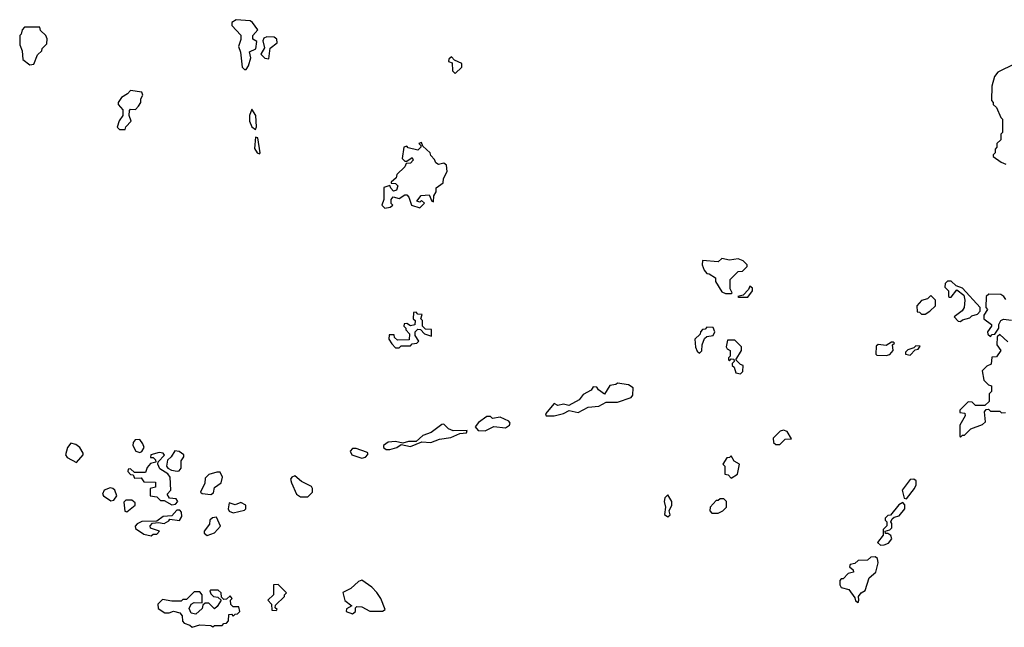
# Model space of a CAD drawing. Extents: x 2601477 to 2753313, y 449408 to 581029.
# Tile 156 of 203: x 2706030 to 2711309, y 500290 to 503549. Entities that reach past the tile are written whole.
import ezdxf

# ---------------------------------------------------------------- set-up
doc = ezdxf.new("R2010")
doc.units = 0

msp = doc.modelspace()

# ---------------------------------------------------------------- linework, layer by layer
at = {"layer": '0CON05XD'}
for points in [[(2707245, 503282.5), (2707257.7, 503302.3), (2707270, 503345), (2707262.3, 503377.7), (2707296.4, 503393.6), (2707301.7, 503431.7), (2707280, 503445), (2707280, 503465), (2707307.5, 503495), (2707277.5, 503535), (2707265, 503542.5), (2707190.7, 503549.3), (2707167.5, 503535), (2707168.3, 503518.3), (2707216.4, 503466.4), (2707216.4, 503443.6), (2707203.8, 503405), (2707213.8, 503375), (2707223.3, 503295), (2707235, 503282.5), (2707245, 503282.5)], [(2706085, 503307.5), (2706105, 503310), (2706125, 503360), (2706148.3, 503381.7), (2706150, 503395), (2706175, 503420), (2706177, 503447), (2706170, 503465), (2706141.7, 503491.7), (2706138.3, 503508.3), (2706055, 503510), (2706042.5, 503495), (2706038.3, 503471.7), (2706030, 503465), (2706030, 503415), (2706043, 503383), (2706047.5, 503335), (2706085, 503307.5)], [(2707365, 503340), (2707373, 503397), (2707410, 503425), (2707408.8, 503445), (2707395, 503456), (2707355, 503458), (2707339.5, 503450.5), (2707333.6, 503436.4), (2707342.5, 503397.5), (2707322.5, 503365), (2707345, 503343.3), (2707365, 503340)], [(2708365, 503260), (2708400, 503295), (2708400, 503315), (2708361.7, 503331.7), (2708345, 503350), (2708331.7, 503338.3), (2708330, 503325), (2708348.3, 503318.3), (2708350, 503275), (2708365, 503260)], [(2711365, 503312.5), (2711275, 503267.5), (2711257.5, 503245), (2711243, 503193), (2711240, 503115), (2711250, 503105), (2711250, 503095), (2711268.3, 503078.3), (2711290, 503025), (2711300, 503015), (2711300, 502945), (2711290, 502935), (2711290, 502905), (2711270, 502885), (2711270, 502865), (2711260, 502855), (2711260, 502835), (2711250, 502825), (2711250, 502815), (2711292.5, 502785), (2711317.5, 502775)], [(2706595, 502960), (2706600, 502975), (2706627.5, 503005), (2706617.5, 503035), (2706618.3, 503061.7), (2706625, 503070), (2706651.7, 503068.3), (2706667.5, 503085), (2706680, 503105), (2706680, 503125), (2706690, 503145), (2706685, 503160), (2706625, 503170), (2706608.3, 503151.7), (2706575, 503132.5), (2706557.5, 503105), (2706557.5, 503095), (2706582.5, 503065), (2706583.3, 503035), (2706563, 503007), (2706553.3, 502973.3), (2706565, 502960), (2706595, 502960)], [(2707295, 502960), (2707300, 502975), (2707296.1, 503036.1), (2707275, 503070), (2707262.5, 503035), (2707262.5, 503005), (2707273.9, 502973.9), (2707295, 502960)], [(2707315, 502830), (2707320, 502835), (2707306.4, 502916.4), (2707295, 502920), (2707288.3, 502858.3), (2707302.5, 502835), (2707315, 502830)], [(2707988.3, 502538.3), (2708017, 502543), (2708030, 502555), (2708022.5, 502562.5), (2708022.5, 502585), (2708031.7, 502598.3), (2708065, 502590), (2708095, 502610), (2708105, 502610), (2708117, 502597), (2708130, 502555), (2708175, 502540), (2708200, 502565), (2708185, 502580), (2708175, 502570), (2708160, 502575), (2708183, 502607), (2708225, 502610), (2708240, 502575), (2708248.3, 502571.7), (2708250, 502605), (2708262.5, 502625), (2708263, 502647), (2708300, 502675), (2708303, 502697), (2708322.5, 502735), (2708318.3, 502768.3), (2708305, 502780), (2708275, 502772.5), (2708261.7, 502781.7), (2708255, 502800), (2708235, 502820), (2708230, 502835), (2708191.7, 502871.7), (2708185, 502890), (2708170, 502885), (2708180, 502875), (2708180, 502865), (2708165, 502850), (2708112.5, 502862.5), (2708105, 502870), (2708090, 502865), (2708080, 502805), (2708095, 502790), (2708105, 502790), (2708135, 502810), (2708140, 502795), (2708125, 502780), (2708101.7, 502778.3), (2708095, 502760), (2708051.7, 502718.3), (2708048.3, 502701.7), (2708021.7, 502678.3), (2708021.7, 502671.7), (2708045, 502670), (2708058.3, 502658.3), (2708050, 502635), (2708035, 502630), (2708020, 502645), (2708015, 502660), (2707981.7, 502648.3), (2707982.5, 502585), (2707972.5, 502555), (2707988.3, 502538.3)], [(2709845, 502080), (2709850, 502085), (2709840, 502105), (2709840, 502155), (2709881.7, 502198.3), (2709905, 502200), (2709930, 502225), (2709930, 502235), (2709910, 502255), (2709883, 502267), (2709835, 502260), (2709795, 502267.5), (2709775, 502250), (2709691.7, 502258.3), (2709690, 502235), (2709700, 502205), (2709715, 502187.5), (2709726.7, 502186.7), (2709760, 502165), (2709760, 502145), (2709795, 502090), (2709815, 502080), (2709845, 502080)], [(2709935, 502060), (2709960, 502095), (2709958.3, 502108.3), (2709945, 502120), (2709938.3, 502101.7), (2709908.3, 502071.7), (2709880, 502065), (2709885, 502060), (2709935, 502060)], [(2711075, 501930), (2711085, 501940), (2711125, 501950), (2711135, 501960), (2711165, 501970), (2711180, 501985), (2711180, 502005), (2711085, 502110), (2711051.7, 502121.7), (2711025, 502147.5), (2711005, 502146.7), (2710992.5, 502135), (2710990, 502115), (2711010, 502095), (2711010, 502065), (2711015, 502060), (2711025, 502060), (2711055, 502100), (2711091.7, 502071.7), (2711097.5, 502045), (2711093.9, 502006.1), (2711083, 501987), (2711040, 501955), (2711061.7, 501931.7), (2711075, 501930)], [(2710885, 501970), (2710910, 501985), (2710940, 502015), (2710940, 502045), (2710915, 502070), (2710898.3, 502051.7), (2710865, 502042.5), (2710840, 502015), (2710841.7, 501981.7), (2710855, 501980), (2710865, 501970), (2710885, 501970)], [(2711318.3, 502048.3), (2711307.5, 502065), (2711290, 502075), (2711227, 502077), (2711212.5, 502065), (2711210, 502005), (2711220, 501995), (2711200, 501965), (2711200, 501945), (2711240, 501915), (2711240, 501905), (2711220, 501875), (2711221.7, 501861.7), (2711235, 501850), (2711245, 501860), (2711258.3, 501861.7), (2711280, 501895), (2711280, 501915), (2711290, 501935), (2711305, 501942.5), (2711348.3, 501938.3)], [(2708065, 501790), (2708075, 501800), (2708125, 501800), (2708135, 501810), (2708160, 501815), (2708170, 501825), (2708150, 501855), (2708150, 501875), (2708165, 501890), (2708178.3, 501888.3), (2708200, 501865), (2708238.3, 501851.7), (2708238.3, 501888.3), (2708205, 501890), (2708190, 501905), (2708190, 501935), (2708180, 501945), (2708188.3, 501968.3), (2708165, 501970), (2708155, 501980), (2708141.7, 501978.3), (2708140, 501945), (2708150, 501935), (2708148.3, 501911.7), (2708125, 501907.5), (2708105, 501920), (2708091.7, 501918.3), (2708090, 501905), (2708100, 501895), (2708100, 501885), (2708120, 501865), (2708118.3, 501831.7), (2708055, 501830), (2708040, 501845), (2708038.3, 501858.3), (2708011.7, 501858.3), (2708010, 501835), (2708025, 501810), (2708045, 501790), (2708065, 501790)], [(2709675, 501760), (2709687, 501773), (2709690, 501805), (2709701.7, 501838.3), (2709715, 501850), (2709747.5, 501855), (2709757.5, 501875), (2709748.3, 501898.3), (2709715, 501900), (2709705, 501890), (2709691.7, 501888.3), (2709680, 501875), (2709678.3, 501861.7), (2709650, 501835), (2709653, 501793), (2709661.7, 501771.7), (2709675, 501760)], [(2711328.3, 501821.7), (2711285, 501860), (2711271.7, 501848.3), (2711270, 501805), (2711290, 501775), (2711268.3, 501741.7), (2711241.7, 501738.3), (2711238.3, 501701.7), (2711215, 501690), (2711190, 501665), (2711200, 501615), (2711225, 501590), (2711240, 501585), (2711240, 501555), (2711228.3, 501541.7), (2711228.3, 501501.7), (2711205, 501480), (2711155, 501480), (2711137, 501497), (2711115, 501500), (2711078.3, 501461.7), (2711070, 501455), (2711071.7, 501441.7), (2711098.3, 501438.3), (2711100, 501425), (2711070, 501375), (2711070, 501315), (2711075, 501310)], [(2709895, 501650), (2709907, 501663), (2709910, 501695), (2709895, 501700), (2709870, 501725), (2709900, 501775), (2709900, 501795), (2709865, 501830), (2709825, 501830), (2709817.5, 501795), (2709823.6, 501783.6), (2709840, 501775), (2709840, 501745), (2709830, 501735), (2709830, 501725), (2709835, 501720), (2709845, 501730), (2709858.3, 501728.3), (2709860, 501715), (2709850, 501705), (2709850, 501695), (2709860, 501685), (2709870, 501655), (2709895, 501650)], [(2710675, 501747.5), (2710695, 501752.5), (2710712.5, 501775), (2710710, 501805), (2710720, 501815), (2710715, 501820), (2710705, 501820), (2710675, 501802.5), (2710632.5, 501807.5), (2710621.7, 501798.3), (2710620, 501755), (2710625, 501750), (2710675, 501747.5)], [(2710805, 501750), (2710831.7, 501778.3), (2710848.3, 501781.7), (2710858.3, 501798.3), (2710835, 501800), (2710825, 501790), (2710791.7, 501778.3), (2710780, 501765), (2710780, 501755), (2710805, 501750)], [(2708853.6, 501423.6), (2708895, 501423.8), (2708945, 501436.7), (2708976.4, 501453.6), (2709025, 501442.5), (2709078.8, 501471.2), (2709135, 501476.2), (2709175, 501497.5), (2709235, 501498), (2709308, 501522), (2709317.5, 501535), (2709320, 501575), (2709295, 501590), (2709235, 501600), (2709227, 501593), (2709193.6, 501586.4), (2709165, 501540), (2709133.6, 501563.6), (2709125, 501577.5), (2709105, 501580), (2709095, 501562.5), (2709050.7, 501539.3), (2709030, 501510), (2708975, 501480), (2708945, 501487.5), (2708915, 501480), (2708895, 501490), (2708850, 501435), (2708853.6, 501423.6)], [(2711075, 501310), (2711085, 501320), (2711095, 501320), (2711130, 501355), (2711191.7, 501378.3), (2711208.3, 501391.7), (2711202.5, 501445), (2711211.7, 501458.3), (2711225, 501460), (2711235, 501450), (2711285, 501450), (2711295, 501440), (2711315, 501442.5)], [(2707995, 501243.3), (2708015, 501243.8), (2708052.5, 501255), (2708075, 501270), (2708125, 501260), (2708185.8, 501284.2), (2708235, 501280.5), (2708280.5, 501299.5), (2708341.2, 501308.8), (2708390.7, 501329.3), (2708425, 501334), (2708430, 501345), (2708355, 501343.3), (2708330, 501355), (2708305, 501380), (2708293, 501377), (2708235.9, 501334.1), (2708191.7, 501318.3), (2708155, 501287.5), (2708115, 501287.5), (2708085, 501277.5), (2708045, 501286.7), (2708005, 501282.5), (2707980, 501265), (2707980, 501255), (2707995, 501243.3)], [(2708525, 501344.4), (2708572.3, 501367.7), (2708635, 501359.2), (2708656.2, 501375), (2708660, 501385), (2708652.5, 501395), (2708606.4, 501416.4), (2708565, 501410), (2708555, 501420), (2708535, 501420), (2708490.7, 501389.3), (2708472.5, 501365), (2708487.5, 501345), (2708525, 501344.4)], [(2710105, 501270), (2710135, 501300), (2710168.3, 501301.7), (2710145, 501340), (2710125, 501347.5), (2710108.3, 501341.7), (2710070, 501305), (2710071.7, 501281.7), (2710085, 501270), (2710105, 501270)], [(2706335, 501173.3), (2706370, 501215), (2706370, 501225), (2706352.5, 501255), (2706330.7, 501270.7), (2706305, 501277.5), (2706286.1, 501253.9), (2706276.2, 501215), (2706285, 501200), (2706335, 501173.3)], [(2706675, 501227.5), (2706685, 501232.5), (2706696.7, 501255), (2706690, 501275), (2706675, 501297.5), (2706650, 501295), (2706638.3, 501281.7), (2706637.5, 501265), (2706652.5, 501235), (2706675, 501227.5)], [(2706845, 500947.5), (2706865, 500950), (2706877.5, 500965), (2706868.3, 500978.3), (2706833, 500983), (2706820, 501005), (2706840, 501025), (2706837.5, 501095), (2706825, 501112.5), (2706780.7, 501140.7), (2706770, 501165), (2706771.7, 501178.3), (2706807, 501213), (2706800, 501225), (2706777, 501227), (2706732.5, 501215), (2706731.7, 501201.7), (2706745, 501200), (2706758.3, 501188.3), (2706760, 501175), (2706731.7, 501168.3), (2706713, 501147), (2706705, 501120), (2706645, 501120), (2706625, 501140), (2706611.7, 501138.3), (2706610, 501125), (2706625, 501110), (2706638.3, 501108.3), (2706645, 501090), (2706681.7, 501091.7), (2706695, 501070), (2706758.3, 501068.3), (2706758.3, 501041.7), (2706730, 501035), (2706730, 500995), (2706765, 500990), (2706785, 500970), (2706805, 500970), (2706845, 500947.5)], [(2706875, 501126.7), (2706885, 501130), (2706895.8, 501144.2), (2706896.2, 501183.8), (2706910, 501205), (2706910, 501215), (2706885, 501232.5), (2706862.5, 501237.5), (2706842.5, 501205), (2706823, 501187), (2706817.5, 501155), (2706823.6, 501143.6), (2706843.6, 501133.6), (2706875, 501126.7)], [(2707865, 501198), (2707885, 501202), (2707896.2, 501216.2), (2707896.1, 501226.1), (2707889.5, 501229.5), (2707835, 501250), (2707815, 501250), (2707802.5, 501235), (2707810, 501215), (2707865, 501198)], [(2709845, 501090), (2709878.3, 501111.7), (2709890, 501165), (2709861.7, 501181.7), (2709845, 501210), (2709835, 501200), (2709821.7, 501198.3), (2709800, 501165), (2709810, 501155), (2709811.7, 501111.7), (2709828.3, 501108.3), (2709845, 501090)], [(2707055, 501002.5), (2707068.3, 501011.7), (2707075, 501040), (2707110, 501065), (2707117.5, 501095), (2707105, 501122.5), (2707087, 501123), (2707045, 501110), (2707025, 501090), (2707022.5, 501062.5), (2707000, 501015), (2707008.3, 501008.3), (2707055, 501002.5)], [(2707575, 500990), (2707600, 501015), (2707600, 501035), (2707593.8, 501045), (2707541.7, 501071.7), (2707505, 501102.5), (2707490, 501095), (2707482.5, 501085), (2707487.5, 501065), (2707513.6, 501003.6), (2707535, 500990), (2707575, 500990)], [(2710785, 500980), (2710827.5, 501035), (2710836, 501055), (2710836.2, 501075), (2710825, 501083.8), (2710805, 501082.5), (2710762.5, 501025), (2710773, 500983), (2710785, 500980)], [(2706518.3, 500968.3), (2706535, 500972.5), (2706550, 500995), (2706540, 501025), (2706530, 501035), (2706515, 501037.5), (2706483.6, 501026.4), (2706473.3, 501005), (2706480, 500995), (2706518.3, 500968.3)], [(2706605, 500910), (2706650, 500945), (2706648.3, 500958.3), (2706631.7, 500971.7), (2706598.3, 500971.7), (2706588.3, 500961.7), (2706593, 500913), (2706605, 500910)], [(2707175, 500903.3), (2707235, 500917.5), (2707242.5, 500925), (2707242.5, 500945), (2707215, 500960), (2707185, 500947.5), (2707152.5, 500957.5), (2707147.5, 500925), (2707153.6, 500913.6), (2707175, 500903.3)], [(2709505, 500882.5), (2709517, 500893), (2709512.5, 500915), (2709527.5, 500945), (2709527.5, 500965), (2709505, 501000), (2709490, 500985), (2709486.2, 500965), (2709493.3, 500935), (2709487.5, 500895), (2709505, 500882.5)], [(2709741.7, 500901.7), (2709775, 500902.5), (2709800, 500915), (2709820, 500935), (2709820, 500965), (2709805, 500980), (2709785, 500980), (2709775, 500970), (2709765, 500970), (2709732.5, 500935), (2709730, 500915), (2709741.7, 500901.7)], [(2710645, 500730), (2710665, 500732.5), (2710688, 500742), (2710706.2, 500765), (2710701.7, 500781.7), (2710685, 500792.5), (2710672.5, 500792.5), (2710670, 500805), (2710695, 500812.5), (2710706.1, 500823.9), (2710706.1, 500846.1), (2710700, 500855), (2710707.5, 500872.5), (2710718.3, 500881.7), (2710745, 500887.5), (2710776.7, 500925), (2710776.4, 500946.4), (2710765, 500960), (2710743.6, 500946.4), (2710698.3, 500891.7), (2710685, 500890), (2710670, 500875), (2710670, 500865), (2710680, 500855), (2710680, 500835), (2710660, 500815), (2710660, 500785), (2710630, 500745), (2710645, 500730)], [(2706735, 500780), (2706745, 500790), (2706765, 500790), (2706780, 500805), (2706731.7, 500821.7), (2706730, 500835), (2706741.7, 500848.3), (2706775, 500852.5), (2706805, 500847.5), (2706829.3, 500860.7), (2706835, 500870), (2706887, 500863), (2706900, 500885), (2706897, 500907), (2706888.3, 500918.3), (2706871.7, 500918.3), (2706845, 500887.5), (2706800, 500885), (2706765, 500860), (2706685, 500856.7), (2706660, 500845), (2706648.3, 500831.7), (2706650.7, 500820.7), (2706695, 500790), (2706735, 500780)], [(2707035, 500782.5), (2707075, 500797.5), (2707107.5, 500832.5), (2707085, 500880), (2707063, 500877), (2707050, 500865), (2707047, 500843), (2707020, 500805), (2707020, 500795), (2707035, 500782.5)], [(2710525, 500422.5), (2710530, 500435), (2710527.5, 500455), (2710542.5, 500475), (2710563.3, 500486.7), (2710584.2, 500555.8), (2710620, 500585), (2710633.3, 500635), (2710630, 500660), (2710617.5, 500667.5), (2710593, 500667), (2710575, 500650), (2710525, 500647.5), (2710507, 500633), (2710483, 500627), (2710480, 500615), (2710498.3, 500598.3), (2710500, 500585), (2710471.7, 500578.3), (2710445, 500550), (2710435, 500550), (2710428.3, 500541.7), (2710427, 500517), (2710434, 500504), (2710475, 500492.5), (2710508.3, 500448.3), (2710511.7, 500431.7), (2710525, 500422.5)], [(2707815, 500362.5), (2707830, 500375), (2707830, 500395), (2707838.3, 500401.7), (2707865, 500400), (2707907, 500377), (2707975, 500377.5), (2707990, 500385), (2707966.7, 500445), (2707945, 500477.5), (2707917.5, 500505), (2707865, 500542.5), (2707847.5, 500535), (2707805, 500497.5), (2707763, 500477), (2707773, 500433), (2707810, 500405), (2707781.7, 500388.3), (2707780, 500375), (2707815, 500362.5)], [(2706955, 500290), (2706995, 500302.5), (2707055, 500300), (2707065, 500292.5), (2707075, 500300), (2707115, 500300), (2707125, 500310), (2707138.3, 500311.7), (2707150, 500325), (2707151.7, 500358.3), (2707165, 500360), (2707175, 500350), (2707185, 500360), (2707198.3, 500361.7), (2707210, 500375), (2707205, 500400), (2707175, 500400), (2707161.7, 500411.7), (2707160, 500435), (2707170, 500445), (2707158.3, 500458.3), (2707138.3, 500441.7), (2707125, 500440), (2707111.7, 500451.7), (2707110, 500475), (2707095, 500490), (2707055, 500490), (2707050, 500485), (2707055, 500470), (2707070, 500455), (2707091.7, 500451.7), (2707110, 500435), (2707088.3, 500401.7), (2707075, 500390), (2707045, 500420), (2707025, 500420), (2707011.7, 500408.3), (2707008.3, 500391.7), (2706975, 500360), (2706950, 500365), (2706938.3, 500391.7), (2706950, 500415), (2706965, 500422.5), (2707008.3, 500421.7), (2707007.5, 500465), (2706995, 500480), (2706965, 500480), (2706925, 500440), (2706905, 500440), (2706895, 500430), (2706845, 500430), (2706795, 500440), (2706770, 500415), (2706771.7, 500391.7), (2706808.3, 500368.3), (2706831.7, 500368.3), (2706855, 500377.5), (2706888.3, 500368.3), (2706901.7, 500351.7), (2706903, 500323), (2706911.7, 500311.7), (2706941.7, 500301.7), (2706955, 500290)], [(2707405, 500380), (2707410, 500385), (2707400, 500395), (2707401.7, 500408.3), (2707450, 500455), (2707450, 500465), (2707460, 500475), (2707415, 500520), (2707391.7, 500518.3), (2707390, 500465), (2707360, 500435), (2707380, 500415), (2707381.7, 500381.7), (2707405, 500380)]]:
    msp.add_lwpolyline(points, dxfattribs=at)

doc.saveas('drawing.dxf')
